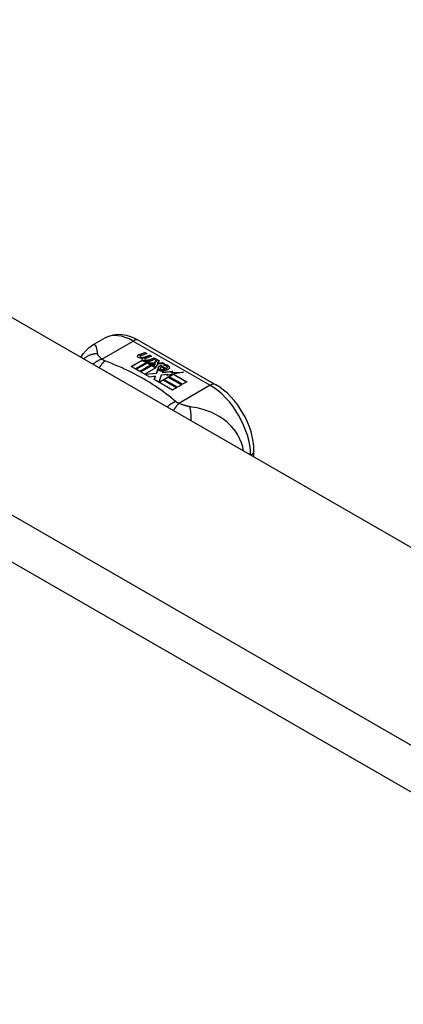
# Model space of a CAD drawing. Header units: inches. Extents: x 11 to 342, y 26 to 169.
# Tile 204 of 204: x 316.11 to 317.43, y 145.14 to 148.52. Entities that reach past the tile are written whole.
import ezdxf

# ---------------------------------------------------------------- set-up
doc = ezdxf.new("R2010")
doc.units = ezdxf.units.IN
doc.header["$MEASUREMENT"] = 0
doc.layers.add('Visible Edges(ANSI)', color=7, linetype='Continuous', lineweight=25)
doc.layers.add('Visible Tangent Edges(ANSI)', color=7, linetype='Continuous', lineweight=25)

msp = doc.modelspace()

# ---------------------------------------------------------------- linework, layer by layer
at = {"layer": 'Visible Edges(ANSI)'}
for p, q in [((290.9814, 161.9541), (341.6138, 132.7968)), ((316.3604, 147.4058), (316.4005, 147.4289)), ((316.5184, 147.4212), (316.7829, 147.2689)), ((316.5197, 147.3727), (316.539, 147.3802)), ((316.539, 147.3785), (316.5197, 147.371)), ((316.5452, 147.3766), (316.5261, 147.3689)), ((316.539, 147.3802), (316.5452, 147.3766)), ((316.539, 147.3802), (316.539, 147.3785)), ((316.5436, 147.3759), (316.539, 147.3785)), ((316.5424, 147.366), (316.5549, 147.371)), ((316.5549, 147.371), (316.5611, 147.3675)), ((316.5549, 147.371), (316.5549, 147.3694)), ((316.4921, 147.3321), (316.5295, 147.3537)), ((316.5295, 147.3521), (316.4935, 147.3313)), ((316.5442, 147.346), (316.5061, 147.324)), ((316.508, 147.3229), (316.5462, 147.3449)), ((316.5462, 147.3432), (316.5095, 147.3221)), ((316.565, 147.3396), (316.522, 147.3148)), ((316.5229, 147.3659), (316.5229, 147.3642)), ((316.524, 147.3137), (316.5705, 147.3404)), ((316.5685, 147.3377), (316.5254, 147.3129)), ((316.5295, 147.3537), (316.5295, 147.3521)), ((316.5315, 147.3631), (316.5315, 147.3615)), ((316.5315, 147.3615), (316.5315, 147.3599)), ((316.5415, 147.3509), (316.5384, 147.3493)), ((316.5384, 147.3493), (316.5442, 147.346)), ((316.5384, 147.3493), (316.5384, 147.3477)), ((316.5428, 147.3452), (316.5384, 147.3477)), ((316.5387, 147.3568), (316.5387, 147.3551)), ((316.5414, 147.3491), (316.5463, 147.3515)), ((316.5468, 147.346), (316.5414, 147.3491)), ((316.5611, 147.3675), (316.5419, 147.3597)), ((316.5549, 147.3694), (316.5424, 147.3644)), ((316.5424, 147.366), (316.5424, 147.3644)), ((316.5463, 147.3499), (316.543, 147.3482)), ((316.5463, 147.3515), (316.545, 147.3523)), ((316.5462, 147.3449), (316.5566, 147.3388)), ((316.5462, 147.3449), (316.5462, 147.3432)), ((316.5566, 147.3372), (316.5462, 147.3432)), ((316.5463, 147.3515), (316.5463, 147.3499)), ((316.5771, 147.3583), (316.5468, 147.346)), ((316.5495, 147.3445), (316.5734, 147.3451)), ((316.5572, 147.34), (316.5495, 147.3445)), ((316.5734, 147.3435), (316.5522, 147.3429)), ((316.5594, 147.3668), (316.5549, 147.3694)), ((316.5566, 147.3388), (316.565, 147.3396)), ((316.5566, 147.3388), (316.5566, 147.3372)), ((316.5617, 147.3377), (316.5566, 147.3372)), ((316.5721, 147.3414), (316.5572, 147.34)), ((316.5584, 147.3568), (316.5708, 147.3618)), ((316.5708, 147.3602), (316.5584, 147.3552)), ((316.5705, 147.3404), (316.5657, 147.3336)), ((316.5681, 147.3337), (316.5731, 147.3408)), ((316.5731, 147.3392), (316.569, 147.3333)), ((316.5708, 147.3618), (316.5771, 147.3583)), ((316.5708, 147.3618), (316.5708, 147.3602)), ((316.5754, 147.3576), (316.5708, 147.3602)), ((316.5731, 147.3408), (316.5721, 147.3414)), ((316.5731, 147.3408), (316.5731, 147.3392)), ((316.5734, 147.3451), (316.5803, 147.3564)), ((316.5803, 147.3547), (316.5734, 147.3435)), ((316.5734, 147.3451), (316.5734, 147.3435)), ((316.5819, 147.3403), (316.5758, 147.3293)), ((316.5803, 147.3564), (316.5879, 147.352)), ((316.5803, 147.3564), (316.5803, 147.3547)), ((316.5871, 147.3508), (316.5803, 147.3547)), ((316.6066, 147.3412), (316.5819, 147.3403)), ((316.5879, 147.352), (316.5823, 147.3447)), ((316.5823, 147.3447), (316.5834, 147.344)), ((316.5823, 147.3447), (316.5823, 147.343)), ((316.5834, 147.3424), (316.5823, 147.343)), ((316.5834, 147.344), (316.599, 147.3456)), ((316.599, 147.344), (316.5834, 147.3424)), ((316.5834, 147.344), (316.5834, 147.3424)), ((316.599, 147.3456), (316.6066, 147.3412)), ((316.599, 147.3456), (316.599, 147.344)), ((316.6039, 147.3411), (316.599, 147.344)), ((316.6036, 147.3366), (316.6079, 147.339)), ((316.6079, 147.3374), (316.6056, 147.3361)), ((316.6079, 147.339), (316.6079, 147.3374)), ((316.5061, 147.324), (316.4921, 147.3321)), ((316.522, 147.3148), (316.508, 147.3229)), ((316.5556, 147.2955), (316.524, 147.3137)), ((316.5763, 147.3275), (316.5388, 147.3059)), ((316.5388, 147.3059), (316.5791, 147.3093)), ((316.5388, 147.3059), (316.5388, 147.3052)), ((316.5791, 147.3076), (316.5402, 147.3044)), ((316.5657, 147.3336), (316.5763, 147.3275)), ((316.5657, 147.3336), (316.5657, 147.332)), ((316.5749, 147.3267), (316.5657, 147.332)), ((316.5758, 147.3293), (316.5681, 147.3337)), ((316.5791, 147.3093), (316.5834, 147.323)), ((316.5834, 147.3214), (316.5791, 147.3076)), ((316.5791, 147.3093), (316.5791, 147.3076)), ((316.5834, 147.323), (316.5834, 147.3214)), ((316.5913, 147.3262), (316.5913, 147.3245)), ((316.5949, 147.3351), (316.5949, 147.3335)), ((316.5949, 147.3351), (316.6121, 147.3252)), ((316.6121, 147.3236), (316.5949, 147.3335)), ((316.6176, 147.3045), (316.5952, 147.3022)), ((316.6072, 147.3232), (316.5959, 147.3297)), ((316.6014, 147.3171), (316.5992, 147.312)), ((316.5992, 147.312), (316.6348, 147.3155)), ((316.6323, 147.3136), (316.5992, 147.3104)), ((316.5992, 147.312), (316.5992, 147.3104)), ((316.6072, 147.3232), (316.6072, 147.3215)), ((316.6121, 147.3252), (316.6121, 147.3236)), ((316.6349, 147.3051), (316.6138, 147.3012)), ((316.6138, 147.3012), (316.6176, 147.3045)), ((316.6155, 147.3284), (316.6155, 147.3268)), ((316.6176, 147.3029), (316.6163, 147.3017)), ((316.6176, 147.3045), (316.6176, 147.3029)), ((316.6213, 147.2973), (316.6349, 147.3051)), ((316.6349, 147.3034), (316.6227, 147.2964)), ((316.6348, 147.3155), (316.629, 147.3111)), ((316.629, 147.3111), (316.6715, 147.3117)), ((316.629, 147.3111), (316.629, 147.3094)), ((316.6616, 147.3099), (316.629, 147.3094)), ((316.6349, 147.3051), (316.6349, 147.3034)), ((316.6715, 147.3117), (316.6373, 147.3055)), ((316.6373, 147.3055), (316.683, 147.2792)), ((316.6373, 147.3055), (316.6373, 147.3039)), ((316.6816, 147.2784), (316.6373, 147.3039)), ((316.5744, 147.2989), (316.5556, 147.2955)), ((316.5704, 147.287), (316.5744, 147.2989)), ((316.6335, 147.2507), (316.5704, 147.287)), ((316.5744, 147.2972), (316.5709, 147.2867)), ((316.5744, 147.2989), (316.5744, 147.2972)), ((316.5952, 147.3022), (316.5872, 147.2776)), ((316.5872, 147.2776), (316.6021, 147.2862)), ((316.5872, 147.2776), (316.5872, 147.2773)), ((316.6021, 147.2845), (316.5884, 147.2766)), ((316.6021, 147.2862), (316.6486, 147.2594)), ((316.6021, 147.2862), (316.6021, 147.2845)), ((316.6472, 147.2586), (316.6021, 147.2845)), ((316.6041, 147.2873), (316.6192, 147.296)), ((316.6506, 147.2605), (316.6041, 147.2873)), ((316.6192, 147.2944), (316.6055, 147.2865)), ((316.6192, 147.296), (316.6657, 147.2692)), ((316.6192, 147.296), (316.6192, 147.2944)), ((316.6643, 147.2684), (316.6192, 147.2944)), ((316.6679, 147.2705), (316.6213, 147.2973)), ((316.6657, 147.2692), (316.6506, 147.2605)), ((316.683, 147.2792), (316.6679, 147.2705)), ((316.6486, 147.2594), (316.6335, 147.2507)), ((316.9139, 147.0205), (316.9139, 147.0419))]:
    msp.add_line(p, q, dxfattribs=at)
at = {"layer": 'Visible Edges(ANSI)', "flags": 128}
for points in [[(316.5184, 147.4212), (316.5044, 147.4285), (316.49, 147.4343), (316.4752, 147.4385), (316.4601, 147.441), (316.4448, 147.4414), (316.4295, 147.4397), (316.4146, 147.4355), (316.4005, 147.4289)], [(316.319, 147.3631), (316.3268, 147.3757), (316.3365, 147.3872), (316.3478, 147.3973), (316.3604, 147.4058)], [(316.9139, 147.0419), (316.9133, 147.058), (316.9113, 147.0743), (316.9082, 147.0908), (316.9038, 147.1073), (316.8984, 147.1237), (316.8919, 147.1399), (316.8845, 147.1558), (316.8761, 147.1714), (316.8668, 147.1865), (316.8567, 147.2009), (316.8459, 147.2146), (316.8344, 147.2275), (316.8223, 147.2395), (316.8096, 147.2504), (316.7965, 147.2603), (316.7829, 147.2689)]]:
    msp.add_lwpolyline(points, dxfattribs=at)
at = {"layer": 'Visible Edges(ANSI)'}
for centre, major_axis, start_param, end_param in [((316.5305, 147.3635), (0.0192, 0), 2.164208, 2.67864), ((316.5305, 147.3619), (-0.0192, 0), 5.305801, 5.820233), ((316.5195, 147.3666), (-0.007, 0), 5.820233, 7.062977), ((316.5195, 147.365), (-0.007, 0), 5.820233, 6.078955), ((316.5262, 147.3704), (-0.0164, 0), 0.779792, 1.90155), ((316.5269, 147.3659), (-0.004, 0), 5.90879, 7.175095), ((316.5269, 147.3642), (-0.004, 0), 0, 0.89191), ((316.5308, 147.365), (-0.0082, 0), 5.323118, 5.90879), ((316.5297, 147.3678), (0.0084, 0), 4.033503, 4.932446), ((316.5297, 147.3662), (-0.0084, 0), 0.89191, 1.767313), ((316.5349, 147.3576), (-0.00676, 0), 5.794367, 7.059467), ((316.5349, 147.3559), (-0.00676, 0), 5.794367, 6.071487), ((316.5459, 147.3542), (0.0192, 0), 2.419321, 2.652775), ((316.5459, 147.3526), (-0.0192, 0), 5.560914, 5.794367), ((316.5411, 147.3601), (0.016, 0), 3.905964, 4.740051), ((316.5411, 147.3584), (-0.016, 0), 0.764371, 1.402544), ((316.5415, 147.3613), (-0.016, 0), 0.776281, 1.787416), ((316.5242, 147.3805), (0.031, 0), 4.949028, 5.337665), ((316.5242, 147.3788), (-0.031, 0), 1.80809, 2.196072), ((316.5427, 147.3568), (-0.004, 0), 5.908937, 7.173827), ((316.5427, 147.3551), (-0.004, 0), 0, 0.890642), ((316.5467, 147.3559), (-0.0082, 0), 5.323254, 5.908937), ((316.5455, 147.3587), (0.0084, 0), 4.032234, 4.932287), ((316.5455, 147.3571), (-0.0084, 0), 0.890642, 1.484281), ((316.5455, 147.3571), (-0.0084, 0), 1.514337, 1.790695), ((316.5406, 147.3714), (0.031, 0), 4.932287, 5.323254), ((316.5406, 147.3698), (-0.031, 0), 1.790695, 2.181662), ((316.5958, 147.3257), (0.0205, 0), 0.343453, 1.17916), ((316.5891, 147.3184), (0.0405, 0), 0.638101, 1.087938), ((316.5891, 147.3168), (-0.0405, 0), 3.779694, 4.229531), ((316.5936, 147.3268), (-0.0101, 0), 5.913952, 6.982716), ((316.6021, 147.3297), (0.022, 0), 3.701478, 4.680599), ((316.6021, 147.3281), (-0.022, 0), 0.559885, 1.507168), ((316.5936, 147.3252), (-0.0101, 0), 5.913952, 6.142632), ((316.6017, 147.325), (-0.0188, 0), 5.081623, 5.913952), ((316.6017, 147.3234), (-0.0188, 0), 5.081623, 5.913952), ((316.6021, 147.3297), (-0.0199, 0), 0.617996, 1.556283), ((316.5977, 147.3262), (-0.00637, 0), 4.999578, 6.390788), ((316.5986, 147.3262), (-0.0073, 0), 0.107602, 1.123637), ((316.5977, 147.3245), (-0.00637, 0), 0, 0.107602), ((316.5986, 147.3246), (-0.0073, 0), 0.107602, 1.123637), ((316.6003, 147.3282), (0.0112, 0), 4.26523, 5.375571), ((316.6003, 147.3266), (0.0112, 0), 4.26523, 5.375571), ((316.6022, 147.3335), (-0.0265, 0), 1.556283, 2.296236), ((316.6091, 147.3284), (0.0064, 0), 5.210263, 6.626638), ((316.6091, 147.3268), (0.0064, 0), 5.210263, 6.283185), ((316.611, 147.3278), (0.0132, 0), 5.437829, 6.921287), ((316.611, 147.3261), (0.0132, 0), 0.108138, 0.638101)]:
    msp.add_ellipse(centre, major_axis=major_axis, ratio=0.575862, start_param=start_param, end_param=end_param, dxfattribs=at)
at = {"layer": 'Visible Tangent Edges(ANSI)'}
for p, q in [((290.3909, 161.6141), (341.0233, 132.4568)), ((340.9533, 132.3356), (290.3209, 161.4928)), ((316.3912, 147.3573), (316.4987, 147.4193)), ((316.4987, 147.4193), (316.7632, 147.267)), ((316.5197, 147.3727), (316.5197, 147.371)), ((316.5133, 147.3684), (316.5133, 147.3668)), ((316.5244, 147.3641), (316.5244, 147.3624)), ((316.529, 147.3594), (316.529, 147.3578)), ((316.5402, 147.355), (316.5402, 147.3533)), ((316.5473, 147.354), (316.5473, 147.3524)), ((316.5584, 147.3568), (316.5584, 147.3552)), ((316.5841, 147.3289), (316.5841, 147.3273)), ((316.5913, 147.3258), (316.5913, 147.3241)), ((316.5954, 147.3224), (316.5954, 147.3208)), ((316.6216, 147.3323), (316.6216, 147.3306)), ((316.7632, 147.267), (316.6557, 147.205))]:
    msp.add_line(p, q, dxfattribs=at)
at = {"layer": 'Visible Tangent Edges(ANSI)', "flags": 128}
for points in [[(316.3763, 147.3757), (316.376, 147.3781), (316.3757, 147.3805), (316.3754, 147.3828), (316.3751, 147.385), (316.3748, 147.3871), (316.3744, 147.3892), (316.3741, 147.3911), (316.3737, 147.393), (316.3733, 147.3948), (316.3728, 147.3965), (316.3723, 147.3981), (316.3718, 147.3996), (316.3712, 147.401), (316.3705, 147.4023), (316.3698, 147.4034), (316.369, 147.4044), (316.3682, 147.4053), (316.3673, 147.406), (316.3663, 147.4065), (316.3653, 147.4068), (316.3642, 147.4069), (316.363, 147.4068), (316.3617, 147.4065), (316.3604, 147.4058)], [(316.3763, 147.3757), (316.3742, 147.3756), (316.3721, 147.3755), (316.37, 147.3753), (316.3679, 147.3751), (316.3658, 147.3748), (316.3637, 147.3745), (316.3616, 147.3741), (316.3594, 147.3736), (316.3573, 147.3731), (316.3552, 147.3725), (316.3531, 147.3718), (316.3511, 147.3711), (316.349, 147.3703), (316.347, 147.3695), (316.3449, 147.3686), (316.3429, 147.3676), (316.341, 147.3666), (316.339, 147.3655), (316.3371, 147.3644), (316.3353, 147.3632), (316.3334, 147.3619), (316.3316, 147.3606), (316.3299, 147.3592), (316.3282, 147.3578)], [(316.3912, 147.3573), (316.3901, 147.3582), (316.389, 147.3591), (316.3879, 147.36), (316.3869, 147.3609), (316.3859, 147.3618), (316.3849, 147.3627), (316.384, 147.3636), (316.3832, 147.3644), (316.3823, 147.3653), (316.3816, 147.3661), (316.3808, 147.3669), (316.3801, 147.3678), (316.3795, 147.3685), (316.379, 147.3692), (316.3786, 147.3699), (316.3782, 147.3706), (316.3778, 147.3712), (316.3775, 147.3719), (316.3772, 147.3725), (316.3769, 147.3732), (316.3767, 147.3738), (316.3766, 147.3744), (316.3764, 147.3751), (316.3763, 147.3757)], [(316.3912, 147.3573), (316.39, 147.3569), (316.3887, 147.3564), (316.3874, 147.3559), (316.3861, 147.3554), (316.3848, 147.3549), (316.3835, 147.3543), (316.3822, 147.3537), (316.381, 147.3531), (316.3796, 147.3524), (316.3783, 147.3517), (316.377, 147.351), (316.3757, 147.3503), (316.3744, 147.3495), (316.3731, 147.3487), (316.3718, 147.3479), (316.3705, 147.3471), (316.3692, 147.3462), (316.3679, 147.3453), (316.3666, 147.3444), (316.3654, 147.3434), (316.3641, 147.3424), (316.3628, 147.3414), (316.3616, 147.3404), (316.3603, 147.3393)], [(316.4016, 147.3508), (316.4008, 147.3501), (316.3999, 147.3494), (316.3991, 147.3487), (316.3983, 147.3479), (316.3974, 147.3471), (316.3966, 147.3463), (316.3958, 147.3455), (316.3949, 147.3446), (316.3941, 147.3437), (316.3932, 147.3428), (316.3924, 147.3418), (316.3915, 147.3408), (316.3907, 147.3398), (316.3898, 147.3388), (316.389, 147.3377), (316.3882, 147.3367), (316.3873, 147.3356), (316.3865, 147.3344), (316.3856, 147.3333), (316.3848, 147.3321), (316.384, 147.3309), (316.3832, 147.3296), (316.3823, 147.3284), (316.3815, 147.3271)], [(316.4016, 147.3508), (316.4011, 147.351), (316.4006, 147.3512), (316.4001, 147.3515), (316.3996, 147.3517), (316.3991, 147.3519), (316.3986, 147.3521), (316.3982, 147.3524), (316.3977, 147.3526), (316.3973, 147.3529), (316.3968, 147.3531), (316.3964, 147.3534), (316.396, 147.3536), (316.3955, 147.3539), (316.3951, 147.3542), (316.3947, 147.3545), (316.3943, 147.3548), (316.3939, 147.3551), (316.3935, 147.3554), (316.3931, 147.3557), (316.3927, 147.356), (316.3923, 147.3563), (316.3919, 147.3566), (316.3916, 147.357), (316.3912, 147.3573)], [(316.6444, 147.211), (316.6363, 147.2179), (316.6282, 147.2247), (316.6199, 147.2315), (316.6113, 147.2382), (316.6026, 147.2448), (316.5936, 147.2513), (316.5845, 147.2577), (316.5751, 147.264), (316.5656, 147.2703), (316.5559, 147.2764), (316.546, 147.2824), (316.5359, 147.2883), (316.5256, 147.2941), (316.5151, 147.2999), (316.5045, 147.3055), (316.4937, 147.311), (316.4827, 147.3163), (316.4716, 147.3216), (316.4603, 147.3268), (316.4488, 147.3318), (316.4372, 147.3367), (316.4254, 147.3415), (316.4135, 147.3462), (316.4016, 147.3508)], [(316.6444, 147.211), (316.6432, 147.2105), (316.642, 147.21), (316.6408, 147.2095), (316.6396, 147.2089), (316.6384, 147.2084), (316.6372, 147.2077), (316.636, 147.2071), (316.6348, 147.2065), (316.6336, 147.2058), (316.6324, 147.2051), (316.6311, 147.2043), (316.6299, 147.2036), (316.6286, 147.2028), (316.6274, 147.202), (316.6262, 147.2012), (316.6249, 147.2003), (316.6237, 147.1994), (316.6225, 147.1985), (316.6212, 147.1976), (316.62, 147.1966), (316.6188, 147.1957), (316.6175, 147.1946), (316.6163, 147.1936), (316.6151, 147.1926)], [(316.6557, 147.205), (316.6549, 147.2043), (316.6542, 147.2035), (316.6534, 147.2027), (316.6527, 147.2019), (316.6519, 147.2011), (316.6511, 147.2002), (316.6504, 147.1993), (316.6496, 147.1984), (316.6488, 147.1974), (316.648, 147.1965), (316.6472, 147.1955), (316.6464, 147.1944), (316.6456, 147.1934), (316.6448, 147.1923), (316.644, 147.1912), (316.6432, 147.1901), (316.6424, 147.1889), (316.6416, 147.1877), (316.6407, 147.1865), (316.6399, 147.1853), (316.6391, 147.184), (316.6383, 147.1828), (316.6375, 147.1815), (316.6367, 147.1801)], [(316.6557, 147.205), (316.6551, 147.2052), (316.6545, 147.2054), (316.6539, 147.2057), (316.6534, 147.2059), (316.6528, 147.2061), (316.6523, 147.2063), (316.6517, 147.2066), (316.6512, 147.2068), (316.6507, 147.207), (316.6502, 147.2073), (316.6497, 147.2075), (316.6493, 147.2078), (316.6488, 147.208), (316.6484, 147.2083), (316.6479, 147.2085), (316.6475, 147.2088), (316.6471, 147.209), (316.6467, 147.2093), (316.6463, 147.2096), (316.6459, 147.2099), (316.6455, 147.2101), (316.6451, 147.2104), (316.6447, 147.2107), (316.6444, 147.211)], [(316.6924, 147.1937), (316.691, 147.1939), (316.6897, 147.1941), (316.6883, 147.1944), (316.687, 147.1946), (316.6856, 147.1949), (316.6842, 147.1953), (316.6828, 147.1956), (316.6814, 147.196), (316.68, 147.1963), (316.6786, 147.1967), (316.6771, 147.1972), (316.6755, 147.1977), (316.6738, 147.1982), (316.6721, 147.1988), (316.6705, 147.1993), (316.6688, 147.1999), (316.6671, 147.2005), (316.6654, 147.2011), (316.6638, 147.2018), (316.6621, 147.2024), (316.6605, 147.2031), (316.6589, 147.2037), (316.6573, 147.2044), (316.6557, 147.205)], [(316.878, 147.0412), (316.8751, 147.0554), (316.8708, 147.0691), (316.8654, 147.0822), (316.8591, 147.0944), (316.8521, 147.1057), (316.8446, 147.116), (316.8367, 147.1254), (316.8285, 147.1338), (316.8201, 147.1415), (316.8116, 147.1483), (316.8031, 147.1544), (316.7945, 147.1599), (316.7859, 147.1649), (316.7773, 147.1692), (316.7688, 147.1732), (316.7602, 147.1766), (316.7517, 147.1798), (316.7432, 147.1825), (316.7348, 147.185), (316.7263, 147.1871), (316.7179, 147.1891), (316.7094, 147.1908), (316.7008, 147.1923), (316.6924, 147.1937)], [(316.6924, 147.1937), (316.6928, 147.1922), (316.6932, 147.1906), (316.6935, 147.189), (316.6939, 147.1874), (316.6943, 147.1857), (316.6946, 147.1839), (316.6949, 147.1821), (316.6952, 147.1802), (316.6955, 147.1783), (316.6958, 147.1764), (316.696, 147.1744), (316.6962, 147.1724), (316.6964, 147.1703), (316.6966, 147.1682), (316.6967, 147.166), (316.6969, 147.1638), (316.697, 147.1616), (316.6971, 147.1594), (316.6971, 147.1571), (316.6971, 147.1548), (316.6972, 147.1525), (316.6971, 147.1501), (316.6971, 147.1478), (316.697, 147.1454)]]:
    msp.add_lwpolyline(points, dxfattribs=at)
at = {"layer": 'Visible Tangent Edges(ANSI)'}
for centre, major_axis, ratio, start_param, end_param in [((316.4987, 147.2583), (-0.0982, 0.1706), 0.578093, 5.499721, 6.283185), ((316.4987, 147.3871), (0.0196, 0.0341), 0.578093, 0, 0.783464), ((316.7632, 147.2348), (0.0196, 0.0341), 0.578093, 0, 0.783464), ((316.7632, 147.106), (0.0982, -0.1706), 0.578093, 0.795218, 2.358128), ((316.8746, 147.0419), (0.0394, 0), 0.575862, 5.537379, 6.283185)]:
    msp.add_ellipse(centre, major_axis=major_axis, ratio=ratio, start_param=start_param, end_param=end_param, dxfattribs=at)

doc.saveas('drawing.dxf')
